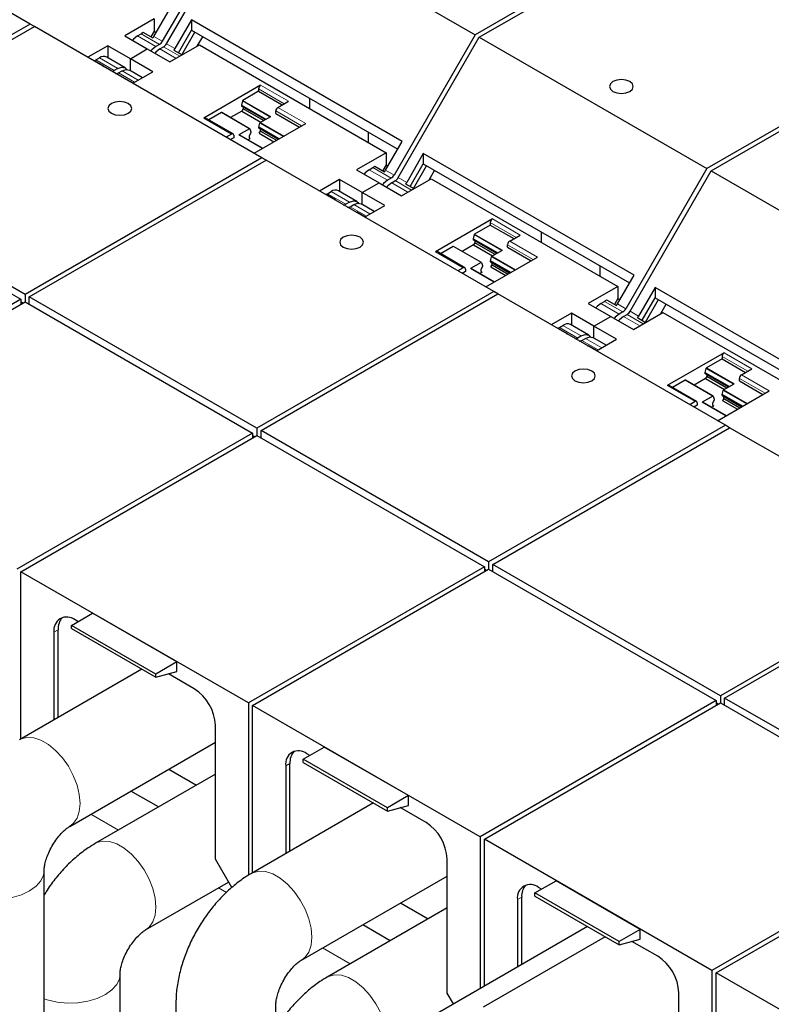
# Model space of a CAD drawing. Header units: millimetres. Extents: x 5 to 418, y 2 to 292.
# Tile 34 of 40: x 358 to 371, y 115 to 132. Entities that reach past the tile are written whole.
import ezdxf

# ---------------------------------------------------------------- set-up
doc = ezdxf.new("R2010")
doc.units = ezdxf.units.MM

msp = doc.modelspace()

# ---------------------------------------------------------------- linework, layer by layer
at = {"color": 7, "linetype": 'Continuous', "lineweight": 25}
for p, q in [((358.5419, 131.4605), (354.7235, 133.6648)), ((369.9827, 133.5749), (366.0086, 131.2807)), ((362.1195, 133.5258), (360.7596, 131.1704)), ((360.8303, 131.1296), (362.1903, 133.485)), ((362.1903, 133.485), (366.0086, 131.2807)), ((366.0793, 131.2399), (370.0534, 133.5341)), ((360.6182, 131.252), (360.8966, 131.7342)), ((358.5419, 131.4605), (354.5678, 129.1663)), ((354.6385, 129.1255), (358.6126, 131.4197)), ((358.6126, 131.4197), (358.5419, 131.4605)), ((362.431, 129.2154), (358.6126, 131.4197)), ((360.6242, 131.5459), (360.1292, 131.2601)), ((360.6242, 131.5459), (360.6242, 131.3409)), ((361.2501, 131.5301), (360.9718, 131.0479)), ((364.7857, 129.4891), (361.2501, 131.5301)), ((361.2501, 131.5301), (361.2501, 131.3569)), ((360.1292, 131.2601), (360.5075, 131.0417)), ((360.3413, 131.2601), (360.402, 131.2952)), ((360.4341, 131.3225), (360.6003, 131.2266)), ((360.6242, 131.3409), (360.5687, 131.2448)), ((360.6242, 131.3409), (360.6582, 131.3212)), ((361.0313, 130.9778), (361.2501, 131.3569)), ((361.0872, 130.9455), (361.306, 131.3246)), ((361.2501, 131.3569), (364.7107, 129.3592)), ((361.3462, 131.0891), (361.4381, 131.2484)), ((366.0086, 131.2807), (364.6487, 128.9253)), ((364.7194, 128.8844), (366.0793, 131.2399)), ((366.0793, 131.2399), (369.8977, 129.0356)), ((373.8718, 131.3298), (369.8977, 129.0356)), ((369.9684, 128.9948), (373.9425, 131.289)), ((359.8463, 131.0968), (359.5091, 130.9021)), ((360.2246, 130.8785), (359.8463, 131.0968)), ((359.8463, 131.0968), (359.8463, 130.8948)), ((360.7096, 131.1176), (360.6489, 131.0825)), ((360.7196, 131.0417), (360.7803, 131.0768)), ((360.8858, 130.8234), (361.3808, 131.1091)), ((361.3808, 131.1091), (364.5132, 129.3008)), ((360.1362, 130.7274), (359.8287, 130.905)), ((360.2246, 130.8785), (360.5075, 131.0417)), ((360.5075, 131.0417), (360.8858, 130.8234)), ((360.9538, 131.0225), (361.0923, 130.9426)), ((359.6121, 130.848), (359.6115, 130.843)), ((359.7783, 130.7521), (359.6121, 130.848)), ((359.6442, 130.8577), (359.7049, 130.8927)), ((360.2246, 130.6764), (360.2246, 130.8785)), ((360.6029, 130.6601), (360.2246, 130.8785)), ((360.0125, 130.7152), (359.9518, 130.6801)), ((360.0225, 130.6393), (360.0832, 130.6743)), ((360.4279, 130.559), (360.207, 130.6866)), ((360.2657, 130.4654), (360.6029, 130.6601)), ((360.1319, 130.548), (360.1312, 130.543)), ((360.2704, 130.4681), (360.1319, 130.548)), ((362.4096, 130.4335), (361.455, 129.8824)), ((362.3742, 130.3315), (362.1113, 130.1797)), ((362.3742, 130.3723), (362.3742, 130.3315)), ((362.3742, 130.3315), (362.7702, 130.1029)), ((362.1046, 130.1702), (362.0879, 130.1009)), ((362.0879, 130.1009), (362.0879, 130.0845)), ((362.0879, 130.1009), (362.4981, 129.8641)), ((362.4838, 129.8559), (362.0879, 130.0845)), ((362.6995, 130.0621), (362.8763, 130.1641)), ((363.2349, 130.0387), (363.2349, 130.2111)), ((361.7533, 129.973), (361.5404, 129.8501)), ((362.2249, 129.704), (361.7583, 129.9735)), ((362.0949, 129.9988), (361.9046, 129.889)), ((362.1162, 130.0356), (362.0949, 129.9988)), ((362.0949, 129.9988), (362.4132, 129.8151)), ((362.1162, 130.0681), (362.1162, 130.0356)), ((362.4556, 129.8396), (362.1162, 130.0356)), ((362.6642, 129.96), (362.6642, 130.0008)), ((362.6642, 129.96), (363.0601, 129.7314)), ((361.9467, 129.6155), (361.48, 129.8849)), ((362.2986, 129.2918), (363.1662, 129.7926)), ((362.3778, 129.7294), (362.3945, 129.7987)), ((362.4013, 129.8082), (362.578, 129.9103)), ((361.9217, 129.613), (361.8319, 129.5612)), ((361.9571, 129.5926), (361.9571, 129.5518)), ((362.2199, 129.7036), (362.0432, 129.6015)), ((362.4421, 129.3746), (362.0482, 129.602)), ((362.2434, 129.6355), (362.2151, 129.5865)), ((362.2151, 129.5865), (362.2151, 129.5539)), ((362.2267, 129.7018), (362.2434, 129.6519)), ((362.2434, 129.6519), (362.2434, 129.6355)), ((362.7172, 129.5335), (362.3778, 129.7294)), ((362.3778, 129.713), (362.3778, 129.7294)), ((362.3778, 129.713), (362.703, 129.5253)), ((362.3849, 129.6274), (362.4061, 129.6641)), ((362.3849, 129.6274), (362.6324, 129.4845)), ((362.4061, 129.6641), (362.4061, 129.6967)), ((362.4061, 129.6641), (362.6748, 129.509)), ((364.2147, 129.6455), (364.2147, 129.4731)), ((361.9571, 129.5518), (361.9026, 129.5204)), ((362.1945, 129.5175), (362.2364, 129.5416)), ((362.2151, 129.5539), (362.2364, 129.5416)), ((364.5073, 129.0069), (364.7857, 129.4891)), ((364.5132, 129.3008), (364.0183, 129.015)), ((364.5132, 129.3008), (364.5132, 129.0958)), ((365.1392, 129.285), (364.8608, 128.8028)), ((368.6748, 127.244), (365.1392, 129.285)), ((365.1392, 129.285), (365.1392, 129.1118)), ((358.4569, 126.9212), (354.6385, 129.1255)), ((362.431, 129.2154), (358.4569, 126.9212)), ((358.5276, 126.8803), (362.5017, 129.1745)), ((362.5017, 129.1745), (362.431, 129.2154)), ((366.32, 126.9702), (362.5017, 129.1745)), ((364.5132, 129.0958), (364.4578, 128.9997)), ((364.5132, 129.0958), (364.5473, 129.0761)), ((364.9204, 128.7327), (365.1392, 129.1118)), ((365.1392, 129.1118), (368.5998, 127.114)), ((354.5678, 129.0438), (358.3862, 126.8395)), ((364.0183, 129.015), (364.3966, 128.7966)), ((364.2304, 129.015), (364.2911, 129.05)), ((364.3232, 129.0774), (364.4893, 128.9815)), ((364.9763, 128.7004), (365.1951, 129.0795)), ((365.2353, 128.844), (365.3272, 129.0032)), ((369.8977, 129.0356), (368.5378, 126.6801)), ((368.6085, 126.6393), (369.9684, 128.9948)), ((369.9684, 128.9948), (373.7868, 126.7905)), ((363.7354, 128.8517), (363.3981, 128.657)), ((364.1137, 128.6333), (363.7354, 128.8517)), ((363.7354, 128.8517), (363.7354, 128.6497)), ((364.1137, 128.6333), (364.3966, 128.7966)), ((364.3966, 128.7966), (364.7749, 128.5782)), ((364.5987, 128.8725), (364.538, 128.8374)), ((364.6087, 128.7966), (364.6694, 128.8317)), ((364.7749, 128.5782), (365.2698, 128.864)), ((364.8429, 128.7774), (364.9814, 128.6974)), ((365.2698, 128.864), (368.4023, 127.0556)), ((363.5012, 128.6029), (363.5006, 128.5979)), ((363.6674, 128.507), (363.5012, 128.6029)), ((363.5333, 128.6126), (363.594, 128.6476)), ((364.0253, 128.4823), (363.7177, 128.6599)), ((364.492, 128.4149), (364.1137, 128.6333)), ((364.1137, 128.4313), (364.1137, 128.6333)), ((363.9016, 128.47), (363.8409, 128.435)), ((363.9116, 128.3942), (363.9723, 128.4292)), ((364.317, 128.3139), (364.096, 128.4415)), ((364.021, 128.3029), (364.0203, 128.2978)), ((364.1594, 128.223), (364.021, 128.3029)), ((364.1547, 128.2202), (364.492, 128.4149)), ((366.2987, 128.1884), (365.3441, 127.6373)), ((366.2633, 128.1272), (366.2633, 128.0863)), ((366.2633, 128.0863), (366.0004, 127.9346)), ((366.2633, 128.0863), (366.6593, 127.8577)), ((367.124, 127.7936), (367.124, 127.966)), ((365.9937, 127.925), (365.977, 127.8558)), ((365.977, 127.8558), (365.977, 127.8394)), ((365.977, 127.8558), (366.3871, 127.619)), ((366.3729, 127.6108), (365.977, 127.8394)), ((366.0052, 127.7904), (365.984, 127.7537)), ((366.0052, 127.823), (366.0052, 127.7904)), ((366.3447, 127.5945), (366.0052, 127.7904)), ((366.5886, 127.8169), (366.7654, 127.919)), ((365.8358, 127.3704), (365.3691, 127.6398)), ((365.6423, 127.7278), (365.4295, 127.6049)), ((366.114, 127.4589), (365.6473, 127.7283)), ((365.984, 127.7537), (365.7937, 127.6438)), ((365.984, 127.7537), (366.3023, 127.57)), ((366.2903, 127.5631), (366.4671, 127.6651)), ((366.5532, 127.7149), (366.5532, 127.7557)), ((366.5532, 127.7149), (366.9492, 127.4863)), ((366.109, 127.4584), (365.9323, 127.3564)), ((366.1158, 127.4567), (366.1325, 127.4067)), ((366.1877, 127.0467), (367.0553, 127.5475)), ((366.2669, 127.4843), (366.2836, 127.5536)), ((366.6063, 127.2883), (366.2669, 127.4843)), ((366.2669, 127.4679), (366.2669, 127.4843)), ((366.2669, 127.4679), (366.5921, 127.2801)), ((366.2952, 127.419), (366.2952, 127.4516)), ((365.8108, 127.3679), (365.721, 127.3161)), ((365.8461, 127.3067), (365.7917, 127.2752)), ((365.8461, 127.3475), (365.8461, 127.3067)), ((366.3312, 127.1295), (365.9373, 127.3569)), ((366.0836, 127.2724), (366.1254, 127.2965)), ((366.1325, 127.3903), (366.1042, 127.3414)), ((366.1042, 127.3414), (366.1042, 127.3088)), ((366.1042, 127.3088), (366.1254, 127.2965)), ((366.1325, 127.4067), (366.1325, 127.3903)), ((366.2739, 127.3822), (366.2952, 127.419)), ((366.2739, 127.3822), (366.5215, 127.2393)), ((366.2952, 127.419), (366.5639, 127.2638)), ((368.1038, 127.4003), (368.1038, 127.228)), ((368.3964, 126.7618), (368.6748, 127.244)), ((366.32, 126.9702), (362.346, 124.676)), ((366.3907, 126.9294), (366.32, 126.9702)), ((368.4023, 127.0556), (367.9074, 126.7699)), ((368.4023, 127.0556), (368.4023, 126.8506)), ((369.0283, 127.0399), (368.7499, 126.5577)), ((372.5639, 124.9988), (369.0283, 127.0399)), ((369.0283, 127.0399), (369.0283, 126.8666)), ((358.3862, 126.8395), (354.4264, 124.5536)), ((354.4971, 124.5128), (358.4569, 126.7987)), ((358.3862, 126.8395), (358.3862, 126.7579)), ((358.4215, 126.7783), (358.3862, 126.7987)), ((358.4569, 126.9212), (358.4569, 126.7987)), ((358.4569, 126.7987), (362.2753, 124.5944)), ((362.346, 124.676), (358.5276, 126.8803)), ((358.5276, 126.7579), (358.5276, 126.8803)), ((362.4167, 124.6352), (366.3908, 126.9294)), ((370.2091, 124.7251), (366.3908, 126.9294)), ((368.1195, 126.7699), (368.1802, 126.8049)), ((368.2123, 126.8323), (368.3784, 126.7364)), ((368.4023, 126.8506), (368.3469, 126.7546)), ((368.4023, 126.8506), (368.4363, 126.831)), ((368.8094, 126.4875), (369.0283, 126.8666)), ((368.8653, 126.4553), (369.0842, 126.8344)), ((369.0283, 126.8666), (372.4888, 124.8689)), ((367.6245, 126.6066), (367.2872, 126.4119)), ((368.0028, 126.3882), (367.6245, 126.6066)), ((367.6245, 126.6066), (367.6245, 126.4045)), ((367.9074, 126.7699), (368.2857, 126.5515)), ((368.4878, 126.6274), (368.4271, 126.5923)), ((368.664, 126.3331), (369.1589, 126.6189)), ((369.1243, 126.5989), (369.2163, 126.7581)), ((369.1589, 126.6189), (372.2914, 124.8105)), ((368.0028, 126.3882), (368.2857, 126.5515)), ((368.2857, 126.5515), (368.664, 126.3331)), ((368.4978, 126.5515), (368.5585, 126.5865)), ((368.732, 126.5323), (368.8705, 126.4523)), ((367.3903, 126.3578), (367.3897, 126.3528)), ((367.5565, 126.2619), (367.3903, 126.3578)), ((367.4224, 126.3674), (367.4831, 126.4025)), ((367.9144, 126.2372), (367.6068, 126.4147)), ((368.0028, 126.1861), (368.0028, 126.3882)), ((368.3811, 126.1698), (368.0028, 126.3882)), ((367.7907, 126.2249), (367.73, 126.1899)), ((367.8007, 126.149), (367.8614, 126.1841)), ((368.2061, 126.0688), (367.9851, 126.1964)), ((368.0438, 125.9751), (368.3811, 126.1698)), ((367.91, 126.0578), (367.9094, 126.0527)), ((368.0485, 125.9778), (367.91, 126.0578)), ((370.1878, 125.9433), (369.2332, 125.3922)), ((370.1524, 125.8412), (369.8895, 125.6894)), ((370.1524, 125.882), (370.1524, 125.8412)), ((370.1524, 125.8412), (370.5484, 125.6126)), ((369.8828, 125.6799), (369.866, 125.6106)), ((370.4777, 125.5718), (370.6545, 125.6739)), ((369.5314, 125.4827), (369.3185, 125.3598)), ((370.0031, 125.2138), (369.5364, 125.4832)), ((369.8731, 125.5086), (369.6828, 125.3987)), ((369.866, 125.6106), (369.866, 125.5942)), ((369.866, 125.6106), (370.2762, 125.3739)), ((370.262, 125.3656), (369.866, 125.5942)), ((369.8943, 125.5453), (369.8731, 125.5086)), ((369.8731, 125.5086), (370.1914, 125.3249)), ((369.8943, 125.5779), (369.8943, 125.5453)), ((370.2338, 125.3494), (369.8943, 125.5453)), ((370.4423, 125.4697), (370.4423, 125.5106)), ((370.4423, 125.4697), (370.8383, 125.2412)), ((369.7249, 125.1253), (369.2582, 125.3947)), ((370.0768, 124.8015), (370.9444, 125.3024)), ((370.156, 125.2392), (370.1727, 125.3084)), ((370.1794, 125.318), (370.3562, 125.42)), ((369.6999, 125.1228), (369.6101, 125.0709)), ((369.9981, 125.2133), (369.8213, 125.1113)), ((370.0216, 125.1452), (369.9933, 125.0963)), ((370.0048, 125.2115), (370.0216, 125.1616)), ((370.0216, 125.1616), (370.0216, 125.1452)), ((370.4954, 125.0432), (370.156, 125.2392)), ((370.156, 125.2228), (370.156, 125.2392)), ((370.156, 125.2228), (370.4812, 125.035)), ((370.163, 125.1371), (370.1842, 125.1739)), ((370.163, 125.1371), (370.4105, 124.9942)), ((370.1842, 125.1739), (370.1842, 125.2064)), ((370.1842, 125.1739), (370.453, 125.0187)), ((369.7352, 125.0615), (369.6808, 125.0301)), ((369.7352, 125.1024), (369.7352, 125.0615)), ((370.2202, 124.8844), (369.8263, 125.1118)), ((369.9727, 125.0273), (370.0145, 125.0514)), ((369.9933, 125.0963), (369.9933, 125.0636)), ((369.9933, 125.0636), (370.0145, 125.0514)), ((362.346, 124.676), (362.346, 124.5536)), ((366.235, 122.4309), (362.4167, 124.6352)), ((362.4167, 124.5128), (362.4167, 124.6352)), ((370.2091, 124.7251), (366.235, 122.4309)), ((366.3058, 122.3901), (370.2798, 124.6843)), ((370.2798, 124.6843), (370.2091, 124.7251)), ((374.0982, 122.48), (370.2798, 124.6843)), ((362.2753, 124.5944), (358.3155, 122.3085)), ((358.3862, 122.2676), (362.346, 124.5536)), ((362.2753, 124.5944), (362.2753, 124.5128)), ((362.3106, 124.5332), (362.2753, 124.5536)), ((362.346, 124.5536), (366.1643, 122.3493)), ((374.0982, 122.48), (370.1241, 120.1858)), ((366.1643, 122.3493), (362.2045, 120.0633)), ((366.1643, 122.3493), (366.1643, 122.2676)), ((366.235, 122.4309), (366.235, 122.3085)), ((370.1241, 120.1858), (366.3058, 122.3901)), ((366.3058, 122.2676), (366.3058, 122.3901)), ((370.1948, 120.145), (374.1689, 122.4392)), ((358.3862, 119.4594), (358.3862, 122.2676)), ((362.2045, 120.0633), (358.3862, 122.2676)), ((362.2753, 120.0225), (366.235, 122.3085)), ((366.1997, 122.288), (366.1643, 122.3084)), ((366.235, 122.3085), (370.0534, 120.1042)), ((359.2347, 121.3655), (359.5882, 121.5696)), ((361.0025, 120.7532), (359.5882, 121.5696)), ((360.6489, 120.5491), (359.2347, 121.3655)), ((359.2347, 121.3116), (359.2347, 121.3655)), ((359.3443, 121.4288), (359.2948, 121.4573)), ((358.9412, 121.2531), (358.9412, 119.7798)), ((359.012, 119.8206), (359.012, 121.294)), ((359.2347, 121.3116), (360.6489, 120.4952)), ((361.0025, 120.7532), (360.6489, 120.5491)), ((361.0025, 120.5899), (361.0025, 120.7532)), ((360.4147, 120.6304), (358.3657, 119.4476)), ((360.6489, 120.4952), (361.0025, 120.5899)), ((360.6489, 120.4952), (360.6489, 120.5491)), ((361.2959, 120.3021), (360.8624, 120.5524)), ((370.1241, 120.1858), (370.1241, 120.0633)), ((362.2045, 120.0633), (362.2045, 117.171)), ((362.2753, 117.2143), (362.2753, 120.0225)), ((366.0936, 117.8182), (362.2753, 120.0225)), ((370.0534, 120.1042), (366.0936, 117.8182)), ((366.1643, 117.7774), (370.1241, 120.0633)), ((370.0534, 120.1042), (370.0534, 120.0225)), ((370.0888, 120.0429), (370.0534, 120.0633)), ((370.1241, 120.0633), (373.9425, 117.859)), ((374.0132, 117.9407), (370.1948, 120.145)), ((370.1948, 120.0225), (370.1948, 120.145)), ((361.6495, 117.4401), (361.6495, 119.6897)), ((359.2056, 117.9926), (361.6495, 119.4034)), ((363.1238, 119.1204), (363.4773, 119.3245)), ((363.2333, 119.1836), (363.1839, 119.2122)), ((364.8915, 118.5081), (363.4773, 119.3245)), ((362.8303, 119.008), (362.8303, 117.5347)), ((362.901, 117.5755), (362.901, 119.0488)), ((364.538, 118.304), (363.1238, 119.1204)), ((363.1238, 119.0665), (363.1238, 119.1204)), ((363.1238, 119.0665), (364.538, 118.2501)), ((361.6495, 118.8691), (359.6385, 117.7082)), ((360.8696, 118.9532), (361.3323, 118.686)), ((360.6958, 118.3186), (360.2331, 118.5857)), ((364.8915, 118.5081), (364.538, 118.304)), ((364.8915, 118.3448), (364.8915, 118.5081)), ((364.3038, 118.3853), (362.2548, 117.2024)), ((364.538, 118.2501), (364.8915, 118.3448)), ((364.538, 118.2501), (364.538, 118.304)), ((365.185, 118.057), (364.7515, 118.3072)), ((373.9425, 117.859), (369.9827, 115.5731)), ((366.0936, 117.8182), (366.0936, 115.2703)), ((366.1643, 115.3112), (366.1643, 117.7774)), ((369.9827, 115.5731), (366.1643, 117.7774)), ((370.0534, 115.5323), (374.0132, 117.8182)), ((361.9239, 116.9647), (361.6495, 117.4401)), ((365.5385, 115.195), (365.5385, 117.4446)), ((358.7772, 111.1794), (358.7772, 117.2504)), ((360.4784, 116.2533), (361.8707, 117.057)), ((363.0947, 115.7475), (365.5385, 117.1583)), ((367.0129, 116.8753), (367.3664, 117.0794)), ((368.7806, 116.263), (367.3664, 117.0794)), ((368.4271, 116.0589), (367.0129, 116.8753)), ((367.0129, 116.8213), (367.0129, 116.8753)), ((367.1224, 116.9385), (367.073, 116.9671)), ((364.7586, 116.708), (365.2214, 116.4409)), ((366.7194, 116.7629), (366.7194, 115.6316)), ((366.7901, 115.6724), (366.7901, 116.8037)), ((367.0129, 116.8213), (368.4271, 116.0049)), ((365.5385, 116.624), (363.5276, 115.4631)), ((367.8966, 116.3112), (353.8296, 108.1905)), ((364.5849, 116.0735), (364.1221, 116.3406)), ((368.7806, 116.263), (368.4271, 116.0589)), ((368.7806, 116.0996), (368.7806, 116.263)), ((368.1928, 116.1402), (366.1439, 114.9573)), ((368.4271, 116.0049), (368.7806, 116.0996)), ((368.4271, 116.0049), (368.4271, 116.0589)), ((369.0741, 115.8118), (368.6405, 116.0621)), ((369.9827, 115.5731), (369.9827, 112.6807)), ((360.0499, 111.9142), (360.0499, 115.511)), ((370.0534, 112.724), (370.0534, 115.5323)), ((373.8718, 113.328), (370.0534, 115.5323)), ((365.6447, 115.0112), (365.5385, 115.195)), ((369.4276, 112.9499), (369.4276, 115.1995)), ((360.9862, 115.0053), (360.9862, 112.3219)), ((362.6662, 113.2917), (362.6662, 115.0053))]:
    msp.add_line(p, q, dxfattribs=at)
at = {"color": 7, "linetype": 'Continuous', "lineweight": 18}
for p, q in [((360.6489, 131.0825), (360.3413, 131.2601)), ((360.402, 131.2952), (360.7096, 131.1176)), ((360.7596, 131.1704), (360.6182, 131.252)), ((361.0526, 130.9196), (360.7803, 131.0768)), ((360.9718, 131.0479), (360.8303, 131.1296)), ((360.9918, 130.8846), (360.7196, 131.0417)), ((359.6442, 130.8577), (359.9518, 130.6801)), ((359.7049, 130.8927), (360.0125, 130.7152)), ((360.2947, 130.4821), (360.0225, 130.6393)), ((360.0832, 130.6743), (360.3554, 130.5172)), ((362.8763, 130.1641), (362.4096, 130.4335)), ((362.3742, 130.3723), (362.8056, 130.1233)), ((362.1046, 130.1702), (362.5664, 129.9036)), ((362.578, 129.9103), (362.1113, 130.1797)), ((361.7533, 129.973), (362.2199, 129.7036)), ((362.6642, 130.0008), (363.0955, 129.7518)), ((363.1662, 129.7926), (362.6995, 130.0621)), ((361.455, 129.8824), (361.9217, 129.613)), ((362.3945, 129.7987), (362.7856, 129.5729)), ((362.7972, 129.5796), (362.4013, 129.8082)), ((362.0432, 129.6015), (362.4391, 129.3729)), ((364.538, 128.8374), (364.2304, 129.015)), ((364.2911, 129.05), (364.5987, 128.8725)), ((364.6487, 128.9253), (364.5073, 129.0069)), ((364.8809, 128.6395), (364.6087, 128.7966)), ((364.9416, 128.6745), (364.6694, 128.8317)), ((364.8608, 128.8028), (364.7194, 128.8844)), ((363.5333, 128.6126), (363.8409, 128.435)), ((363.594, 128.6476), (363.9016, 128.47)), ((363.9723, 128.4292), (364.2445, 128.2721)), ((364.1838, 128.237), (363.9116, 128.3942)), ((366.2633, 128.1272), (366.6947, 127.8782)), ((366.7654, 127.919), (366.2987, 128.1884)), ((366.4671, 127.6651), (366.0004, 127.9346)), ((365.9937, 127.925), (366.4555, 127.6584)), ((367.0553, 127.5475), (366.5886, 127.8169)), ((365.3441, 127.6373), (365.8108, 127.3679)), ((365.6423, 127.7278), (366.109, 127.4584)), ((366.5532, 127.7557), (366.9846, 127.5067)), ((366.2836, 127.5536), (366.6747, 127.3278)), ((366.6863, 127.3345), (366.2903, 127.5631)), ((365.9323, 127.3564), (366.3282, 127.1278)), ((368.1802, 126.8049), (368.4878, 126.6274)), ((368.4271, 126.5923), (368.1195, 126.7699)), ((368.5378, 126.6801), (368.3964, 126.7618)), ((368.7499, 126.5577), (368.6085, 126.6393)), ((368.77, 126.3943), (368.4978, 126.5515)), ((368.8307, 126.4294), (368.5585, 126.5865)), ((367.4224, 126.3674), (367.73, 126.1899)), ((367.4831, 126.4025), (367.7907, 126.2249)), ((368.0729, 125.9919), (367.8007, 126.149)), ((367.8614, 126.1841), (368.1336, 126.0269)), ((370.1524, 125.882), (370.5837, 125.633)), ((370.6545, 125.6739), (370.1878, 125.9433)), ((369.8828, 125.6799), (370.3446, 125.4133)), ((370.3562, 125.42), (369.8895, 125.6894)), ((369.5314, 125.4827), (369.9981, 125.2133)), ((370.4423, 125.5106), (370.8737, 125.2616)), ((370.9444, 125.3024), (370.4777, 125.5718)), ((369.2332, 125.3922), (369.6999, 125.1228)), ((370.1727, 125.3084), (370.5638, 125.0827)), ((370.5754, 125.0894), (370.1794, 125.318)), ((369.8213, 125.1113), (370.2173, 124.8827)), ((359.012, 121.294), (358.9412, 121.2531)), ((362.901, 119.0488), (362.8303, 119.008)), ((360.024, 117.9307), (359.5612, 118.1979)), ((361.8375, 116.8838), (361.7041, 116.9608)), ((366.7901, 116.8037), (366.7194, 116.7629)), ((363.9131, 115.6856), (363.4503, 115.9528))]:
    msp.add_line(p, q, dxfattribs=at)
at = {"color": 7, "linetype": 'Continuous', "lineweight": 25, "flags": 128}
for points in [[(360.3413, 131.2601), (360.2766, 131.2084), (360.2569, 131.1864)], [(360.6489, 131.0825), (360.5819, 131.0285), (360.5645, 131.0088)], [(360.7196, 131.0417), (360.6526, 130.9877), (360.6352, 130.968)], [(360.0125, 130.7152), (360.0795, 130.7384), (360.1363, 130.7274), (360.1664, 130.6981)], [(360.0832, 130.6743), (360.1502, 130.6976), (360.207, 130.6866)], [(368.3214, 130.3299), (368.3863, 130.3048), (368.4628, 130.2961), (368.5393, 130.3048), (368.6042, 130.3299), (368.6476, 130.3673), (368.6628, 130.4115), (368.6476, 130.4557), (368.6042, 130.4932), (368.5393, 130.5182), (368.4628, 130.527), (368.3863, 130.5182), (368.3214, 130.4932), (368.278, 130.4557), (368.2628, 130.4115), (368.278, 130.3673), (368.3214, 130.3299)], [(359.9061, 129.9621), (359.971, 129.9371), (360.0475, 129.9283), (360.124, 129.9371), (360.1889, 129.9621), (360.2323, 129.9995), (360.2475, 130.0437), (360.2323, 130.0879), (360.1889, 130.1254), (360.124, 130.1504), (360.0475, 130.1592), (359.971, 130.1504), (359.9061, 130.1254), (359.8627, 130.0879), (359.8475, 130.0437), (359.8627, 129.9995), (359.9061, 129.9621)], [(362.2199, 129.7036), (362.2211, 129.7041), (362.2221, 129.7044), (362.2232, 129.7045), (362.2241, 129.7044), (362.225, 129.704), (362.2257, 129.7035), (362.2263, 129.7027), (362.2267, 129.7018)], [(364.2304, 129.015), (364.1657, 128.9633), (364.146, 128.9413)], [(364.538, 128.8374), (364.471, 128.7834), (364.4536, 128.7637)], [(364.6087, 128.7966), (364.5417, 128.7426), (364.5243, 128.7229)], [(363.9016, 128.47), (363.9686, 128.4933), (364.0253, 128.4823), (364.0555, 128.453)], [(363.9723, 128.4292), (364.0393, 128.4525), (364.096, 128.4415)], [(363.7952, 127.717), (363.8601, 127.6919), (363.9366, 127.6831), (364.0131, 127.6919), (364.078, 127.717), (364.1214, 127.7544), (364.1366, 127.7986), (364.1214, 127.8428), (364.078, 127.8802), (364.0131, 127.9053), (363.9366, 127.9141), (363.8601, 127.9053), (363.7952, 127.8802), (363.7518, 127.8428), (363.7366, 127.7986), (363.7518, 127.7544), (363.7952, 127.717)], [(366.109, 127.4584), (366.1101, 127.459), (366.1112, 127.4593), (366.1122, 127.4594), (366.1132, 127.4593), (366.114, 127.4589), (366.1148, 127.4584), (366.1153, 127.4576), (366.1158, 127.4567)], [(368.1195, 126.7699), (368.0548, 126.7182), (368.0351, 126.6961)], [(368.4271, 126.5923), (368.3601, 126.5383), (368.3427, 126.5186)], [(368.4978, 126.5515), (368.4308, 126.4974), (368.4134, 126.4777)], [(367.7907, 126.2249), (367.8577, 126.2482), (367.9144, 126.2372), (367.9446, 126.2078)], [(367.8614, 126.1841), (367.9284, 126.2074), (367.9851, 126.1964)], [(367.6843, 125.4718), (367.7491, 125.4468), (367.8257, 125.438), (367.9022, 125.4468), (367.9671, 125.4718), (368.0105, 125.5093), (368.0257, 125.5535), (368.0105, 125.5977), (367.9671, 125.6351), (367.9022, 125.6601), (367.8257, 125.6689), (367.7491, 125.6601), (367.6843, 125.6351), (367.6409, 125.5977), (367.6257, 125.5535), (367.6409, 125.5093), (367.6843, 125.4718)], [(369.9981, 125.2133), (369.9992, 125.2138), (370.0003, 125.2142), (370.0013, 125.2143), (370.0023, 125.2141), (370.0031, 125.2138), (370.0038, 125.2132), (370.0044, 125.2125), (370.0048, 125.2115)]]:
    msp.add_lwpolyline(points, dxfattribs=at)
at = {"color": 7, "linetype": 'Continuous', "lineweight": 18, "flags": 128}
for points in [[(358.3669, 119.4483), (358.3882, 119.4592), (358.4887, 119.4855), (358.6021, 119.4784), (358.7236, 119.4381), (358.8478, 119.3664), (358.9692, 119.2665), (359.0827, 119.1426), (359.1831, 119.0004), (359.2662, 118.8458), (359.3283, 118.6858), (359.3667, 118.5273), (359.3796, 118.3772), (359.3667, 118.2421), (359.3283, 118.1279), (359.2662, 118.0395), (359.2072, 117.9935)], [(359.6397, 117.7089), (359.661, 117.7199), (359.7615, 117.7462), (359.8749, 117.739), (359.9964, 117.6987), (360.1206, 117.627), (360.242, 117.5271), (360.3555, 117.4033), (360.4559, 117.261), (360.539, 117.1065), (360.6011, 116.9465), (360.6395, 116.7879), (360.6524, 116.6378), (360.6395, 116.5027), (360.6011, 116.3885), (360.539, 116.3002), (360.48, 116.2541)], [(357.0972, 117.2503), (357.0983, 117.225), (357.1258, 117.1249), (357.1887, 117.0302), (357.2843, 116.9452), (357.4085, 116.8735), (357.5558, 116.8183), (357.7197, 116.782), (357.8932, 116.7661), (358.0686, 116.7714), (358.2382, 116.7977), (358.3946, 116.8437), (358.5311, 116.9075), (358.6416, 116.9863), (358.7214, 117.0766), (358.7668, 117.1745), (358.7771, 117.2454)], [(362.256, 117.2031), (362.2773, 117.2141), (362.3778, 117.2404), (362.4912, 117.2332), (362.6127, 117.1929), (362.7369, 117.1213), (362.8583, 117.0213), (362.9718, 116.8975), (363.0722, 116.7552), (363.1553, 116.6007), (363.2174, 116.4407), (363.2558, 116.2822), (363.2687, 116.1321), (363.2558, 115.997), (363.2174, 115.8827), (363.1553, 115.7944), (363.0963, 115.7484)], [(358.7772, 115.0954), (358.8286, 115.079), (358.9925, 115.0426), (359.166, 115.0268), (359.3413, 115.0321), (359.511, 115.0583), (359.6674, 115.1044), (359.8039, 115.1681), (359.9144, 115.2469), (359.9942, 115.3373), (360.0396, 115.4352), (360.0499, 115.506)], [(363.5288, 115.4638), (363.5501, 115.4748), (363.6506, 115.5011), (363.764, 115.4939), (363.8855, 115.4536), (364.0096, 115.3819), (364.1311, 115.282), (364.2445, 115.1582), (364.345, 115.0159), (364.4281, 114.8614), (364.4902, 114.7013), (364.5285, 114.5428), (364.5415, 114.3927), (364.5413, 114.3742)]]:
    msp.add_lwpolyline(points, dxfattribs=at)
at = {"color": 7, "linetype": 'Continuous', "lineweight": 25}
for centre, radius, start, end in [((360.3368, 131.404), 0.1268, 300.93472, 320.06038), ((360.4725, 131.3359), 0.1681, 319.45224, 330.06915), ((360.6333, 131.24), 0.1443, 301.9547, 331.14438), ((360.704, 131.1992), 0.1443, 301.9547, 331.14438), ((359.7764, 130.8015), 0.1159, 63.21316, 128.09727), ((360.826, 131.1318), 0.1681, 319.45224, 330.06915), ((359.6104, 130.9122), 0.0641, 271.60719, 301.85107), ((359.7784, 130.7895), 0.0373, 247.05182, 269.92796), ((359.9219, 130.7225), 0.0519, 251.19945, 305.12129), ((359.9927, 130.6817), 0.0519, 251.19945, 305.12129), ((360.1319, 130.5854), 0.0373, 247.05182, 269.92796), ((362.451, 130.3688), 0.0768, 122.60548, 177.39452), ((362.1199, 130.1665), 0.0157, 122.91665, 166.64035), ((361.7562, 129.9688), 0.00511, 66.1846, 125.12636), ((362.7409, 129.9973), 0.0768, 122.60548, 177.39452), ((361.4697, 129.862), 0.0251, 65.69288, 125.61758), ((362.4098, 129.7951), 0.0157, 122.9164, 166.64038), ((361.9355, 129.5961), 0.0218, 350.78596, 129.20329), ((362.0461, 129.5973), 0.00511, 66.1846, 125.12636), ((364.2259, 129.1589), 0.1268, 300.93472, 320.06038), ((364.3616, 129.0908), 0.1681, 319.45224, 330.06915), ((364.5224, 128.9949), 0.1443, 301.9547, 331.14438), ((364.5931, 128.9541), 0.1443, 301.9547, 331.14438), ((364.7151, 128.8867), 0.1681, 319.45224, 330.06915), ((363.4994, 128.667), 0.0641, 271.60719, 301.85107), ((363.6655, 128.5564), 0.1159, 63.21316, 128.09727), ((363.6675, 128.5443), 0.0373, 247.05182, 269.92796), ((363.811, 128.4774), 0.0519, 251.19945, 305.12129), ((363.8817, 128.4366), 0.0519, 251.19945, 305.12129), ((364.021, 128.3402), 0.0373, 247.05182, 269.92796), ((366.3401, 128.1237), 0.0768, 122.60548, 177.39452), ((366.0089, 127.9214), 0.0157, 122.91665, 166.64035), ((366.63, 127.7522), 0.0768, 122.60548, 177.39452), ((365.3587, 127.6169), 0.0251, 65.69288, 125.61758), ((365.6453, 127.7237), 0.00511, 66.1846, 125.12636), ((366.2989, 127.55), 0.0157, 122.9164, 166.64038), ((365.8246, 127.351), 0.0218, 350.78596, 129.20329), ((365.9352, 127.3522), 0.00511, 66.1846, 125.12636), ((368.115, 126.9137), 0.1268, 300.93472, 320.06038), ((368.2507, 126.8457), 0.1681, 319.45224, 330.06915), ((368.4114, 126.7498), 0.1443, 301.9547, 331.14438), ((368.4822, 126.7089), 0.1443, 301.9547, 331.14438), ((368.6042, 126.6416), 0.1681, 319.45224, 330.06915), ((367.3885, 126.4219), 0.0641, 271.60719, 301.85107), ((367.5546, 126.3113), 0.1159, 63.21316, 128.09727), ((367.5565, 126.2992), 0.0373, 247.05182, 269.92796), ((367.7001, 126.2323), 0.0519, 251.19945, 305.12129), ((367.7708, 126.1915), 0.0519, 251.19945, 305.12129), ((367.9101, 126.0951), 0.0373, 247.05182, 269.92796), ((370.2292, 125.8785), 0.0768, 122.60548, 177.39452), ((369.898, 125.6763), 0.0157, 122.91665, 166.64035), ((369.5344, 125.4785), 0.00511, 66.1846, 125.12636), ((370.5191, 125.5071), 0.0768, 122.60548, 177.39452), ((369.2478, 125.3718), 0.0251, 65.69288, 125.61758), ((370.1879, 125.3048), 0.0157, 122.9164, 166.64038), ((369.7137, 125.1059), 0.0218, 350.78596, 129.20329), ((369.8243, 125.1071), 0.00511, 66.1846, 125.12636), ((359.1568, 121.2881), 0.2184, 50.79671, 189.21404), ((359.2804, 121.3153), 0.2693, 137.23749, 184.54587), ((360.8819, 119.6548), 0.7684, 2.60548, 57.39452), ((363.0459, 119.043), 0.2184, 50.79671, 189.21404), ((363.1695, 119.0702), 0.2693, 137.23749, 184.54587), ((364.7709, 117.4097), 0.7684, 2.60548, 57.39452), ((366.935, 116.7979), 0.2184, 50.79671, 189.21404), ((367.0585, 116.8251), 0.2693, 137.23749, 184.54587), ((368.66, 115.1645), 0.7684, 2.60548, 57.39452)]:
    msp.add_arc(centre, radius, start, end, dxfattribs=at)
for points, knots in [([(358.7772, 117.2504), (358.7773, 117.2584), (358.7777, 117.2804), (358.7848, 117.338), (358.8053, 117.4238), (358.8407, 117.5241), (358.8911, 117.6311), (358.9541, 117.7365), (359.0251, 117.8317), (359.097, 117.9095), (359.1595, 117.963), (359.1924, 117.9849), (359.2044, 117.9919), (359.2056, 117.9926)], [0, 0, 0, 0, 0.0553665, 0.1523298, 0.2517606, 0.3552457, 0.4623248, 0.571632, 0.6813421, 0.7893281, 0.894738, 0.9887026, 1, 1, 1, 1]), ([(359.6385, 117.7082), (359.5974, 117.6833), (359.4888, 117.6174), (359.3217, 117.489), (359.1411, 117.3205), (358.9759, 117.131), (358.8537, 116.9694), (358.7938, 116.8678), (358.7772, 116.8395)], [0, 0, 0, 0, 0.1216324, 0.3215385, 0.5221947, 0.7227881, 0.9227286, 1, 1, 1, 1]), ([(362.2548, 117.2024), (362.2137, 117.1775), (362.1051, 117.1116), (361.938, 116.9833), (361.7576, 116.8146), (361.5915, 116.6257), (361.4414, 116.4204), (361.3094, 116.2016), (361.1969, 115.972), (361.1055, 115.7338), (361.0378, 115.4892), (360.9944, 115.2447), (360.9889, 115.0839), (360.9862, 115.0053)], [0, 0, 0, 0, 0.0569912, 0.1506578, 0.2446758, 0.3386644, 0.4323471, 0.5258952, 0.61971, 0.7141651, 0.809752, 0.9069251, 1, 1, 1, 1]), ([(360.0499, 115.511), (360.0501, 115.519), (360.0505, 115.541), (360.0576, 115.5987), (360.0781, 115.6845), (360.1135, 115.7847), (360.1638, 115.8917), (360.2269, 115.9971), (360.2979, 116.0924), (360.3698, 116.1701), (360.4323, 116.2237), (360.4652, 116.2455), (360.4772, 116.2525), (360.4784, 116.2533)], [0, 0, 0, 0, 0.0553665, 0.1523298, 0.2517606, 0.3552457, 0.4623248, 0.571632, 0.6813421, 0.7893281, 0.894738, 0.9887026, 1, 1, 1, 1]), ([(362.6662, 115.0053), (362.6664, 115.0133), (362.6668, 115.0353), (362.6739, 115.0929), (362.6944, 115.1787), (362.7298, 115.279), (362.7801, 115.3859), (362.8432, 115.4914), (362.9142, 115.5866), (362.9861, 115.6644), (363.0486, 115.7179), (363.0815, 115.7398), (363.0935, 115.7467), (363.0947, 115.7475)], [0, 0, 0, 0, 0.0553665, 0.1523298, 0.2517606, 0.3552457, 0.4623248, 0.571632, 0.6813421, 0.7893281, 0.894738, 0.9887026, 1, 1, 1, 1]), ([(363.5276, 115.4631), (363.4865, 115.4382), (363.3778, 115.3723), (363.2108, 115.2439), (363.0302, 115.0754), (362.865, 114.8859), (362.7428, 114.7243), (362.6829, 114.6227), (362.6662, 114.5944)], [0, 0, 0, 0, 0.1216324, 0.3215385, 0.5221947, 0.7227881, 0.9227286, 1, 1, 1, 1])]:
    msp.add_open_spline(points, degree=3, knots=knots, dxfattribs=at)

doc.saveas('drawing.dxf')
